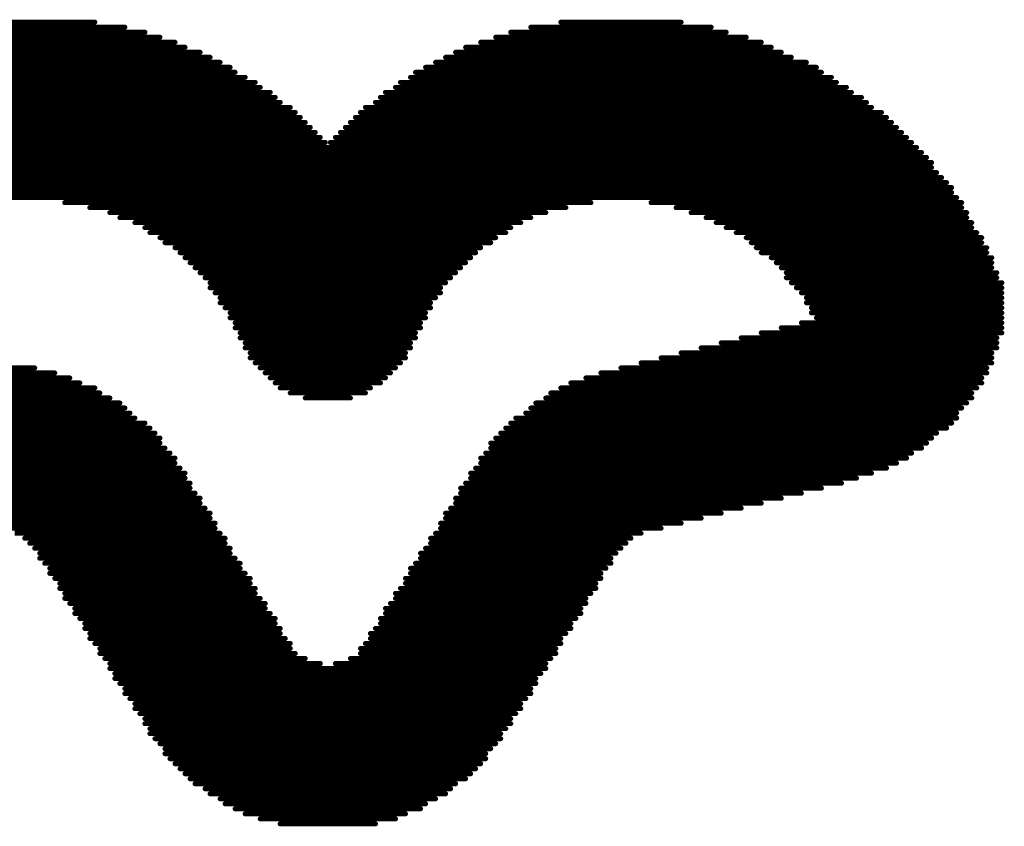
# Model space of a CAD drawing. Header units: millimetres. Extents: x 12.26 to 15.71, y 9.85 to 12.1.
# Tile 8 of 21: x 12.41 to 12.6, y 11.39 to 11.55. Entities that reach past the tile are written whole.
import ezdxf

# ---------------------------------------------------------------- set-up
doc = ezdxf.new("R2010")
doc.units = ezdxf.units.MM
doc.header["$MEASUREMENT"] = 0
doc.layers.add('TopOverlay', color=2, linetype='Continuous')

# ---------------------------------------------------------------- blocks, each defined once
blk = doc.blocks.new('LOGO_XH_300MIL_32')
at = {"layer": 'TopOverlay', "const_width": 0.001}
for points in [[(-0.077, 0.05084), (-0.041, 0.05084)], [(-0.071, 0.05184), (-0.047, 0.05184)], [(0.04, 0.05084), (0.076, 0.05084)], [(0.046, 0.05184), (0.07, 0.05184)], [(-0.084, 0.04884), (-0.034, 0.04884)], [(-0.08, 0.04984), (-0.037, 0.04984)], [(0.033, 0.04884), (0.083, 0.04884)], [(0.036, 0.04984), (0.079, 0.04984)], [(-0.089, 0.04684), (-0.029, 0.04684)], [(-0.087, 0.04784), (-0.031, 0.04784)], [(0.027, 0.04684), (0.088, 0.04684)], [(0.03, 0.04784), (0.086, 0.04784)], [(-0.094, 0.04484), (-0.024, 0.04484)], [(-0.092, 0.04584), (-0.026, 0.04584)], [(0.023, 0.04484), (0.092, 0.04484)], [(0.025, 0.04584), (0.09, 0.04584)], [(-0.098, 0.04284), (-0.02, 0.04284)], [(-0.096, 0.04384), (-0.022, 0.04384)], [(0.019, 0.04284), (0.097, 0.04284)], [(0.021, 0.04384), (0.095, 0.04384)], [(-0.101, 0.04084), (-0.017, 0.04084)], [(-0.099, 0.04184), (-0.019, 0.04184)], [(0.016, 0.04084), (0.1, 0.04084)], [(0.017, 0.04184), (0.098, 0.04184)], [(-0.104, 0.03884), (-0.014, 0.03884)], [(-0.103, 0.03984), (-0.015, 0.03984)], [(0.013, 0.03884), (0.103, 0.03884)], [(0.014, 0.03984), (0.101, 0.03984)], [(-0.107, 0.03684), (-0.011, 0.03684)], [(-0.106, 0.03784), (-0.012, 0.03784)], [(0.01, 0.03684), (0.106, 0.03684)], [(0.011, 0.03784), (0.104, 0.03784)], [(-0.108, 0.03584), (-0.01, 0.03584)], [(0.009, 0.03584), (0.107, 0.03584)], [(-0.111, 0.03384), (-0.007, 0.03384)], [(-0.109, 0.03484), (-0.008, 0.03484)], [(0.006, 0.03384), (0.11, 0.03384)], [(0.007, 0.03484), (0.108, 0.03484)], [(-0.113, 0.03184), (-0.005, 0.03184)], [(-0.112, 0.03284), (-0.006, 0.03284)], [(0.004, 0.03184), (0.112, 0.03184)], [(0.005, 0.03284), (0.111, 0.03284)], [(-0.115, 0.02984), (-0.003, 0.02984)], [(-0.114, 0.03084), (-0.004, 0.03084)], [(0.002, 0.02984), (0.114, 0.02984)], [(0.003, 0.03084), (0.113, 0.03084)], [(-0.117, 0.02784), (-0.001, 0.02784)], [(-0.116, 0.02884), (-0.002, 0.02884)], [(0, 0.02784), (0.116, 0.02784)], [(0.001, 0.02884), (0.115, 0.02884)], [(-0.119, 0.02584), (0.118, 0.02584)], [(-0.118, 0.02684), (0.117, 0.02684)], [(-0.121, 0.02384), (0.12, 0.02384)], [(-0.12, 0.02484), (0.119, 0.02484)], [(-0.122, 0.02284), (0.12, 0.02284)], [(-0.122, 0.02184), (0.121, 0.02184)], [(-0.124, 0.01984), (0.123, 0.01984)], [(-0.123, 0.02084), (0.122, 0.02084)], [(-0.125, 0.01884), (0.124, 0.01884)], [(-0.125, 0.01784), (0.124, 0.01784)], [(-0.126, 0.01684), (0.125, 0.01684)], [(-0.053, 0.01584), (0.052, 0.01584)], [(0.064, 0.01584), (0.126, 0.01584)], [(-0.048, 0.01484), (0.047, 0.01484)], [(-0.044, 0.01384), (0.043, 0.01384)], [(0.069, 0.01484), (0.126, 0.01484)], [(0.072, 0.01384), (0.127, 0.01384)], [(-0.042, 0.01284), (0.04, 0.01284)], [(-0.039, 0.01184), (0.038, 0.01184)], [(0.075, 0.01284), (0.127, 0.01284)], [(0.077, 0.01184), (0.128, 0.01184)], [(-0.037, 0.01084), (0.036, 0.01084)], [(-0.036, 0.00984), (0.035, 0.00984)], [(0.079, 0.01084), (0.128, 0.01084)], [(0.081, 0.00984), (0.129, 0.00984)], [(-0.034, 0.00884), (0.033, 0.00884)], [(-0.033, 0.00784), (0.032, 0.00784)], [(0.083, 0.00884), (0.13, 0.00884)], [(0.084, 0.00784), (0.13, 0.00784)], [(-0.031, 0.00684), (0.03, 0.00684)], [(-0.03, 0.00584), (0.029, 0.00584)], [(0.085, 0.00684), (0.131, 0.00684)], [(0.086, 0.00584), (0.131, 0.00584)], [(-0.029, 0.00484), (0.028, 0.00484)], [(-0.028, 0.00384), (0.027, 0.00384)], [(0.088, 0.00484), (0.132, 0.00484)], [(0.089, 0.00384), (0.132, 0.00384)], [(-0.027, 0.00284), (0.026, 0.00284)], [(-0.026, 0.00184), (0.025, 0.00184)], [(0.09, 0.00284), (0.132, 0.00284)], [(0.091, 0.00184), (0.133, 0.00184)], [(-0.025, 0.00084), (0.024, 0.00084)], [(-0.024, -0.00016), (0.023, -0.00016)], [(0.091, 0.00084), (0.133, 0.00084)], [(0.092, -0.00016), (0.134, -0.00016)], [(-0.024, -0.00116), (0.022, -0.00116)], [(-0.023, -0.00216), (0.022, -0.00216)], [(0.093, -0.00116), (0.134, -0.00116)], [(0.094, -0.00216), (0.134, -0.00216)], [(-0.022, -0.00316), (0.021, -0.00316)], [(-0.022, -0.00416), (0.02, -0.00416)], [(0.095, -0.00316), (0.134, -0.00316)], [(0.095, -0.00416), (0.134, -0.00416)], [(-0.021, -0.00516), (0.02, -0.00516)], [(-0.02, -0.00616), (0.019, -0.00616)], [(0.096, -0.00516), (0.134, -0.00516)], [(0.096, -0.00616), (0.134, -0.00616)], [(-0.02, -0.00716), (0.019, -0.00716)], [(-0.019, -0.00816), (0.018, -0.00816)], [(0.094, -0.00816), (0.134, -0.00816)], [(0.097, -0.00716), (0.134, -0.00716)], [(-0.019, -0.00916), (0.018, -0.00916)], [(-0.018, -0.01016), (0.017, -0.01016)], [(0.086, -0.01016), (0.134, -0.01016)], [(0.09, -0.00916), (0.134, -0.00916)], [(-0.018, -0.01116), (0.017, -0.01116)], [(-0.017, -0.01216), (0.016, -0.01216)], [(0.078, -0.01216), (0.133, -0.01216)], [(0.082, -0.01116), (0.133, -0.01116)], [(-0.017, -0.01316), (0.016, -0.01316)], [(-0.016, -0.01416), (0.015, -0.01416)], [(0.07, -0.01416), (0.132, -0.01416)], [(0.074, -0.01316), (0.133, -0.01316)], [(-0.016, -0.01516), (0.015, -0.01516)], [(-0.015, -0.01616), (0.014, -0.01616)], [(0.062, -0.01616), (0.132, -0.01616)], [(0.066, -0.01516), (0.132, -0.01516)], [(-0.132, -0.01716), (-0.059, -0.01716)], [(-0.132, -0.01816), (-0.055, -0.01816)], [(-0.014, -0.01716), (0.013, -0.01716)], [(-0.013, -0.01816), (0.012, -0.01816)], [(0.054, -0.01816), (0.131, -0.01816)], [(0.058, -0.01716), (0.131, -0.01716)], [(-0.131, -0.01916), (-0.052, -0.01916)], [(-0.012, -0.01916), (0.011, -0.01916)], [(0.051, -0.01916), (0.13, -0.01916)], [(-0.131, -0.02016), (-0.05, -0.02016)], [(-0.13, -0.02116), (-0.047, -0.02116)], [(-0.011, -0.02016), (0.01, -0.02016)], [(-0.01, -0.02116), (0.008, -0.02116)], [(0.046, -0.02116), (0.129, -0.02116)], [(0.048, -0.02016), (0.13, -0.02016)], [(-0.13, -0.02216), (-0.046, -0.02216)], [(-0.129, -0.02316), (-0.044, -0.02316)], [(-0.008, -0.02216), (0.007, -0.02216)], [(-0.005, -0.02316), (0.004, -0.02316)], [(0.043, -0.02316), (0.128, -0.02316)], [(0.044, -0.02216), (0.128, -0.02216)], [(-0.128, -0.02416), (-0.042, -0.02416)], [(-0.127, -0.02516), (-0.041, -0.02516)], [(0.04, -0.02516), (0.126, -0.02516)], [(0.041, -0.02416), (0.127, -0.02416)], [(-0.127, -0.02616), (-0.04, -0.02616)], [(-0.126, -0.02716), (-0.039, -0.02716)], [(0.037, -0.02716), (0.125, -0.02716)], [(0.039, -0.02616), (0.125, -0.02616)], [(-0.125, -0.02816), (-0.037, -0.02816)], [(-0.124, -0.02916), (-0.036, -0.02916)], [(0.035, -0.02916), (0.123, -0.02916)], [(0.036, -0.02816), (0.124, -0.02816)], [(-0.123, -0.03016), (-0.035, -0.03016)], [(-0.122, -0.03116), (-0.034, -0.03116)], [(0.033, -0.03116), (0.12, -0.03116)], [(0.034, -0.03016), (0.121, -0.03016)], [(-0.12, -0.03216), (-0.034, -0.03216)], [(-0.119, -0.03316), (-0.033, -0.03316)], [(0.032, -0.03216), (0.119, -0.03216)], [(0.032, -0.03316), (0.118, -0.03316)], [(-0.117, -0.03416), (-0.032, -0.03416)], [(-0.116, -0.03516), (-0.031, -0.03516)], [(0.03, -0.03516), (0.115, -0.03516)], [(0.031, -0.03416), (0.116, -0.03416)], [(-0.114, -0.03616), (-0.031, -0.03616)], [(-0.112, -0.03716), (-0.03, -0.03716)], [(0.029, -0.03716), (0.111, -0.03716)], [(0.03, -0.03616), (0.113, -0.03616)], [(-0.11, -0.03816), (-0.029, -0.03816)], [(-0.107, -0.03916), (-0.029, -0.03916)], [(0.028, -0.03816), (0.108, -0.03816)], [(0.028, -0.03916), (0.105, -0.03916)], [(-0.103, -0.04016), (-0.028, -0.04016)], [(-0.099, -0.04116), (-0.028, -0.04116)], [(0.026, -0.04116), (0.098, -0.04116)], [(0.027, -0.04016), (0.102, -0.04016)], [(-0.095, -0.04216), (-0.027, -0.04216)], [(-0.091, -0.04316), (-0.026, -0.04316)], [(0.025, -0.04316), (0.09, -0.04316)], [(0.026, -0.04216), (0.094, -0.04216)], [(-0.087, -0.04416), (-0.026, -0.04416)], [(-0.083, -0.04516), (-0.025, -0.04516)], [(0.024, -0.04516), (0.082, -0.04516)], [(0.025, -0.04416), (0.086, -0.04416)], [(-0.079, -0.04616), (-0.024, -0.04616)], [(-0.075, -0.04716), (-0.024, -0.04716)], [(0.023, -0.04616), (0.078, -0.04616)], [(0.023, -0.04716), (0.074, -0.04716)], [(-0.071, -0.04816), (-0.023, -0.04816)], [(-0.067, -0.04916), (-0.023, -0.04916)], [(0.022, -0.04816), (0.07, -0.04816)], [(0.022, -0.04916), (0.066, -0.04916)], [(-0.063, -0.05016), (-0.022, -0.05016)], [(-0.061, -0.05116), (-0.021, -0.05116)], [(0.02, -0.05116), (0.06, -0.05116)], [(0.021, -0.05016), (0.062, -0.05016)], [(-0.06, -0.05216), (-0.021, -0.05216)], [(-0.059, -0.05316), (-0.02, -0.05316)], [(0.019, -0.05316), (0.058, -0.05316)], [(0.02, -0.05216), (0.059, -0.05216)], [(-0.058, -0.05416), (-0.02, -0.05416)], [(-0.058, -0.05516), (-0.019, -0.05516)], [(0.018, -0.05416), (0.057, -0.05416)], [(0.018, -0.05516), (0.056, -0.05516)], [(-0.057, -0.05616), (-0.018, -0.05616)], [(-0.056, -0.05716), (-0.018, -0.05716)], [(0.016, -0.05716), (0.055, -0.05716)], [(0.017, -0.05616), (0.056, -0.05616)], [(-0.056, -0.05816), (-0.017, -0.05816)], [(-0.055, -0.05916), (-0.016, -0.05916)], [(0.015, -0.05916), (0.054, -0.05916)], [(0.016, -0.05816), (0.054, -0.05816)], [(-0.054, -0.06016), (-0.016, -0.06016)], [(-0.054, -0.06116), (-0.015, -0.06116)], [(0.014, -0.06116), (0.053, -0.06116)], [(0.015, -0.06016), (0.053, -0.06016)], [(-0.053, -0.06216), (-0.015, -0.06216)], [(-0.053, -0.06316), (-0.014, -0.06316)], [(0.013, -0.06216), (0.052, -0.06216)], [(0.013, -0.06316), (0.051, -0.06316)], [(-0.052, -0.06416), (-0.013, -0.06416)], [(-0.051, -0.06516), (-0.013, -0.06516)], [(0.011, -0.06516), (0.05, -0.06516)], [(0.012, -0.06416), (0.051, -0.06416)], [(-0.051, -0.06616), (-0.012, -0.06616)], [(-0.05, -0.06716), (-0.011, -0.06716)], [(0.01, -0.06716), (0.049, -0.06716)], [(0.011, -0.06616), (0.05, -0.06616)], [(-0.049, -0.06816), (-0.011, -0.06816)], [(-0.049, -0.06916), (-0.01, -0.06916)], [(0.009, -0.06916), (0.048, -0.06916)], [(0.01, -0.06816), (0.048, -0.06816)], [(-0.048, -0.07016), (-0.01, -0.07016)], [(-0.048, -0.07116), (-0.009, -0.07116)], [(0.008, -0.07016), (0.047, -0.07016)], [(0.008, -0.07116), (0.046, -0.07116)], [(-0.047, -0.07216), (-0.008, -0.07216)], [(-0.046, -0.07316), (-0.008, -0.07316)], [(0.006, -0.07316), (0.045, -0.07316)], [(0.007, -0.07216), (0.046, -0.07216)], [(-0.046, -0.07416), (-0.007, -0.07416)], [(-0.045, -0.07516), (-0.005, -0.07516)], [(0.004, -0.07516), (0.044, -0.07516)], [(0.006, -0.07416), (0.045, -0.07416)], [(-0.044, -0.07616), (-0.002, -0.07616)], [(0.001, -0.07616), (0.043, -0.07616)], [(-0.044, -0.07716), (0.043, -0.07716)], [(-0.043, -0.07816), (0.042, -0.07816)], [(-0.043, -0.07916), (0.041, -0.07916)], [(-0.042, -0.08016), (0.041, -0.08016)], [(-0.041, -0.08116), (0.04, -0.08116)], [(-0.041, -0.08216), (0.04, -0.08216)], [(-0.04, -0.08316), (0.039, -0.08316)], [(-0.039, -0.08416), (0.038, -0.08416)], [(-0.039, -0.08516), (0.038, -0.08516)], [(-0.038, -0.08616), (0.037, -0.08616)], [(-0.037, -0.08716), (0.036, -0.08716)], [(-0.037, -0.08816), (0.036, -0.08816)], [(-0.036, -0.08916), (0.035, -0.08916)], [(-0.036, -0.09016), (0.034, -0.09016)], [(-0.035, -0.09116), (0.034, -0.09116)], [(-0.034, -0.09216), (0.033, -0.09216)], [(-0.033, -0.09316), (0.032, -0.09316)], [(-0.033, -0.09416), (0.031, -0.09416)], [(-0.032, -0.09516), (0.031, -0.09516)], [(-0.031, -0.09616), (0.03, -0.09616)], [(-0.03, -0.09716), (0.029, -0.09716)], [(-0.029, -0.09816), (0.028, -0.09816)], [(-0.028, -0.09916), (0.027, -0.09916)], [(-0.027, -0.10016), (0.025, -0.10016)], [(-0.025, -0.10116), (0.024, -0.10116)], [(-0.024, -0.10216), (0.023, -0.10216)], [(-0.022, -0.10316), (0.021, -0.10316)], [(-0.021, -0.10416), (0.019, -0.10416)], [(-0.019, -0.10516), (0.018, -0.10516)], [(-0.017, -0.10616), (0.015, -0.10616)], [(-0.014, -0.10716), (0.013, -0.10716)], [(-0.01, -0.10816), (0.009, -0.10816)]]:
    blk.add_lwpolyline(points, dxfattribs=at)
at = {"layer": 'TopOverlay', "const_width": 0.0005}
for points in [[(-0.04725, 0.05184, 1), (-0.04675, 0.05184, 1)], [(-0.04125, 0.05084, 1), (-0.04075, 0.05084, 1)], [(0.03975, 0.05084, 1), (0.04025, 0.05084, 1)], [(0.04575, 0.05184, 1), (0.04625, 0.05184, 1)], [(0.06975, 0.05184, 1), (0.07025, 0.05184, 1)], [(0.07575, 0.05084, 1), (0.07625, 0.05084, 1)], [(-0.03725, 0.04984, 1), (-0.03675, 0.04984, 1)], [(-0.03425, 0.04884, 1), (-0.03375, 0.04884, 1)], [(0.03275, 0.04884, 1), (0.03325, 0.04884, 1)], [(0.03575, 0.04984, 1), (0.03625, 0.04984, 1)], [(0.07875, 0.04984, 1), (0.07925, 0.04984, 1)], [(0.08275, 0.04884, 1), (0.08325, 0.04884, 1)], [(-0.03125, 0.04784, 1), (-0.03075, 0.04784, 1)], [(-0.02925, 0.04684, 1), (-0.02875, 0.04684, 1)], [(0.02675, 0.04684, 1), (0.02725, 0.04684, 1)], [(0.02975, 0.04784, 1), (0.03025, 0.04784, 1)], [(0.08575, 0.04784, 1), (0.08625, 0.04784, 1)], [(0.08775, 0.04684, 1), (0.08825, 0.04684, 1)], [(-0.02625, 0.04584, 1), (-0.02575, 0.04584, 1)], [(-0.02425, 0.04484, 1), (-0.02375, 0.04484, 1)], [(0.02275, 0.04484, 1), (0.02325, 0.04484, 1)], [(0.02475, 0.04584, 1), (0.02525, 0.04584, 1)], [(0.08975, 0.04584, 1), (0.09025, 0.04584, 1)], [(0.09175, 0.04484, 1), (0.09225, 0.04484, 1)], [(-0.02225, 0.04384, 1), (-0.02175, 0.04384, 1)], [(-0.02025, 0.04284, 1), (-0.01975, 0.04284, 1)], [(0.01875, 0.04284, 1), (0.01925, 0.04284, 1)], [(0.02075, 0.04384, 1), (0.02125, 0.04384, 1)], [(0.09475, 0.04384, 1), (0.09525, 0.04384, 1)], [(0.09675, 0.04284, 1), (0.09725, 0.04284, 1)], [(-0.01925, 0.04184, 1), (-0.01875, 0.04184, 1)], [(-0.01725, 0.04084, 1), (-0.01675, 0.04084, 1)], [(0.01575, 0.04084, 1), (0.01625, 0.04084, 1)], [(0.01675, 0.04184, 1), (0.01725, 0.04184, 1)], [(0.09775, 0.04184, 1), (0.09825, 0.04184, 1)], [(0.09975, 0.04084, 1), (0.10025, 0.04084, 1)], [(-0.01525, 0.03984, 1), (-0.01475, 0.03984, 1)], [(-0.01425, 0.03884, 1), (-0.01375, 0.03884, 1)], [(0.01275, 0.03884, 1), (0.01325, 0.03884, 1)], [(0.01375, 0.03984, 1), (0.01425, 0.03984, 1)], [(0.10075, 0.03984, 1), (0.10125, 0.03984, 1)], [(0.10275, 0.03884, 1), (0.10325, 0.03884, 1)], [(-0.01225, 0.03784, 1), (-0.01175, 0.03784, 1)], [(-0.01125, 0.03684, 1), (-0.01075, 0.03684, 1)], [(0.00975, 0.03684, 1), (0.01025, 0.03684, 1)], [(0.01075, 0.03784, 1), (0.01125, 0.03784, 1)], [(0.10375, 0.03784, 1), (0.10425, 0.03784, 1)], [(0.10575, 0.03684, 1), (0.10625, 0.03684, 1)], [(-0.01025, 0.03584, 1), (-0.00975, 0.03584, 1)], [(0.00875, 0.03584, 1), (0.00925, 0.03584, 1)], [(0.10675, 0.03584, 1), (0.10725, 0.03584, 1)], [(-0.00825, 0.03484, 1), (-0.00775, 0.03484, 1)], [(-0.00725, 0.03384, 1), (-0.00675, 0.03384, 1)], [(0.00575, 0.03384, 1), (0.00625, 0.03384, 1)], [(0.00675, 0.03484, 1), (0.00725, 0.03484, 1)], [(0.10775, 0.03484, 1), (0.10825, 0.03484, 1)], [(0.10975, 0.03384, 1), (0.11025, 0.03384, 1)], [(-0.00625, 0.03284, 1), (-0.00575, 0.03284, 1)], [(-0.00525, 0.03184, 1), (-0.00475, 0.03184, 1)], [(0.00375, 0.03184, 1), (0.00425, 0.03184, 1)], [(0.00475, 0.03284, 1), (0.00525, 0.03284, 1)], [(0.11075, 0.03284, 1), (0.11125, 0.03284, 1)], [(0.11175, 0.03184, 1), (0.11225, 0.03184, 1)], [(-0.00425, 0.03084, 1), (-0.00375, 0.03084, 1)], [(-0.00325, 0.02984, 1), (-0.00275, 0.02984, 1)], [(0.00175, 0.02984, 1), (0.00225, 0.02984, 1)], [(0.00275, 0.03084, 1), (0.00325, 0.03084, 1)], [(0.11275, 0.03084, 1), (0.11325, 0.03084, 1)], [(0.11375, 0.02984, 1), (0.11425, 0.02984, 1)], [(-0.00225, 0.02884, 1), (-0.00175, 0.02884, 1)], [(-0.00125, 0.02784, 1), (-0.00075, 0.02784, 1)], [(-0.00025, 0.02784, 1), (0.00025, 0.02784, 1)], [(0.00075, 0.02884, 1), (0.00125, 0.02884, 1)], [(0.11475, 0.02884, 1), (0.11525, 0.02884, 1)], [(0.11575, 0.02784, 1), (0.11625, 0.02784, 1)], [(0.11675, 0.02684, 1), (0.11725, 0.02684, 1)], [(0.11775, 0.02584, 1), (0.11825, 0.02584, 1)], [(0.11875, 0.02484, 1), (0.11925, 0.02484, 1)], [(0.11975, 0.02384, 1), (0.12025, 0.02384, 1)], [(0.11975, 0.02284, 1), (0.12025, 0.02284, 1)], [(0.12075, 0.02184, 1), (0.12125, 0.02184, 1)], [(0.12175, 0.02084, 1), (0.12225, 0.02084, 1)], [(0.12275, 0.01984, 1), (0.12325, 0.01984, 1)], [(0.12375, 0.01884, 1), (0.12425, 0.01884, 1)], [(0.12375, 0.01784, 1), (0.12425, 0.01784, 1)], [(-0.05325, 0.01584, 1), (-0.05275, 0.01584, 1)], [(0.05175, 0.01584, 1), (0.05225, 0.01584, 1)], [(0.06375, 0.01584, 1), (0.06425, 0.01584, 1)], [(0.12475, 0.01684, 1), (0.12525, 0.01684, 1)], [(0.12575, 0.01584, 1), (0.12625, 0.01584, 1)], [(-0.04825, 0.01484, 1), (-0.04775, 0.01484, 1)], [(-0.04425, 0.01384, 1), (-0.04375, 0.01384, 1)], [(0.04275, 0.01384, 1), (0.04325, 0.01384, 1)], [(0.04675, 0.01484, 1), (0.04725, 0.01484, 1)], [(0.06875, 0.01484, 1), (0.06925, 0.01484, 1)], [(0.07175, 0.01384, 1), (0.07225, 0.01384, 1)], [(0.12575, 0.01484, 1), (0.12625, 0.01484, 1)], [(0.12675, 0.01384, 1), (0.12725, 0.01384, 1)], [(-0.04225, 0.01284, 1), (-0.04175, 0.01284, 1)], [(-0.03925, 0.01184, 1), (-0.03875, 0.01184, 1)], [(0.03775, 0.01184, 1), (0.03825, 0.01184, 1)], [(0.03975, 0.01284, 1), (0.04025, 0.01284, 1)], [(0.07475, 0.01284, 1), (0.07525, 0.01284, 1)], [(0.07675, 0.01184, 1), (0.07725, 0.01184, 1)], [(0.12675, 0.01284, 1), (0.12725, 0.01284, 1)], [(0.12775, 0.01184, 1), (0.12825, 0.01184, 1)], [(-0.03725, 0.01084, 1), (-0.03675, 0.01084, 1)], [(-0.03625, 0.00984, 1), (-0.03575, 0.00984, 1)], [(0.03475, 0.00984, 1), (0.03525, 0.00984, 1)], [(0.03575, 0.01084, 1), (0.03625, 0.01084, 1)], [(0.07875, 0.01084, 1), (0.07925, 0.01084, 1)], [(0.08075, 0.00984, 1), (0.08125, 0.00984, 1)], [(0.12775, 0.01084, 1), (0.12825, 0.01084, 1)], [(0.12875, 0.00984, 1), (0.12925, 0.00984, 1)], [(-0.03425, 0.00884, 1), (-0.03375, 0.00884, 1)], [(-0.03325, 0.00784, 1), (-0.03275, 0.00784, 1)], [(0.03175, 0.00784, 1), (0.03225, 0.00784, 1)], [(0.03275, 0.00884, 1), (0.03325, 0.00884, 1)], [(0.08275, 0.00884, 1), (0.08325, 0.00884, 1)], [(0.08375, 0.00784, 1), (0.08425, 0.00784, 1)], [(0.12975, 0.00884, 1), (0.13025, 0.00884, 1)], [(0.12975, 0.00784, 1), (0.13025, 0.00784, 1)], [(-0.03125, 0.00684, 1), (-0.03075, 0.00684, 1)], [(-0.03025, 0.00584, 1), (-0.02975, 0.00584, 1)], [(0.02875, 0.00584, 1), (0.02925, 0.00584, 1)], [(0.02975, 0.00684, 1), (0.03025, 0.00684, 1)], [(0.08475, 0.00684, 1), (0.08525, 0.00684, 1)], [(0.08575, 0.00584, 1), (0.08625, 0.00584, 1)], [(0.13075, 0.00684, 1), (0.13125, 0.00684, 1)], [(0.13075, 0.00584, 1), (0.13125, 0.00584, 1)], [(-0.02925, 0.00484, 1), (-0.02875, 0.00484, 1)], [(-0.02825, 0.00384, 1), (-0.02775, 0.00384, 1)], [(0.02675, 0.00384, 1), (0.02725, 0.00384, 1)], [(0.02775, 0.00484, 1), (0.02825, 0.00484, 1)], [(0.08775, 0.00484, 1), (0.08825, 0.00484, 1)], [(0.08875, 0.00384, 1), (0.08925, 0.00384, 1)], [(0.13175, 0.00484, 1), (0.13225, 0.00484, 1)], [(0.13175, 0.00384, 1), (0.13225, 0.00384, 1)], [(-0.02725, 0.00284, 1), (-0.02675, 0.00284, 1)], [(-0.02625, 0.00184, 1), (-0.02575, 0.00184, 1)], [(0.02475, 0.00184, 1), (0.02525, 0.00184, 1)], [(0.02575, 0.00284, 1), (0.02625, 0.00284, 1)], [(0.08975, 0.00284, 1), (0.09025, 0.00284, 1)], [(0.09075, 0.00184, 1), (0.09125, 0.00184, 1)], [(0.13175, 0.00284, 1), (0.13225, 0.00284, 1)], [(0.13275, 0.00184, 1), (0.13325, 0.00184, 1)], [(-0.02525, 0.00084, 1), (-0.02475, 0.00084, 1)], [(-0.02425, -0.00016, 1), (-0.02375, -0.00016, 1)], [(0.02275, -0.00016, 1), (0.02325, -0.00016, 1)], [(0.02375, 0.00084, 1), (0.02425, 0.00084, 1)], [(0.09075, 0.00084, 1), (0.09125, 0.00084, 1)], [(0.09175, -0.00016, 1), (0.09225, -0.00016, 1)], [(0.13275, 0.00084, 1), (0.13325, 0.00084, 1)], [(0.13375, -0.00016, 1), (0.13425, -0.00016, 1)], [(-0.02425, -0.00116, 1), (-0.02375, -0.00116, 1)], [(-0.02325, -0.00216, 1), (-0.02275, -0.00216, 1)], [(0.02175, -0.00116, 1), (0.02225, -0.00116, 1)], [(0.02175, -0.00216, 1), (0.02225, -0.00216, 1)], [(0.09275, -0.00116, 1), (0.09325, -0.00116, 1)], [(0.09375, -0.00216, 1), (0.09425, -0.00216, 1)], [(0.13375, -0.00116, 1), (0.13425, -0.00116, 1)], [(0.13375, -0.00216, 1), (0.13425, -0.00216, 1)], [(-0.02225, -0.00316, 1), (-0.02175, -0.00316, 1)], [(-0.02225, -0.00416, 1), (-0.02175, -0.00416, 1)], [(0.01975, -0.00416, 1), (0.02025, -0.00416, 1)], [(0.02075, -0.00316, 1), (0.02125, -0.00316, 1)], [(0.09475, -0.00316, 1), (0.09525, -0.00316, 1)], [(0.09475, -0.00416, 1), (0.09525, -0.00416, 1)], [(0.13375, -0.00316, 1), (0.13425, -0.00316, 1)], [(0.13375, -0.00416, 1), (0.13425, -0.00416, 1)], [(-0.02125, -0.00516, 1), (-0.02075, -0.00516, 1)], [(-0.02025, -0.00616, 1), (-0.01975, -0.00616, 1)], [(0.01875, -0.00616, 1), (0.01925, -0.00616, 1)], [(0.01975, -0.00516, 1), (0.02025, -0.00516, 1)], [(0.09575, -0.00516, 1), (0.09625, -0.00516, 1)], [(0.09575, -0.00616, 1), (0.09625, -0.00616, 1)], [(0.13375, -0.00516, 1), (0.13425, -0.00516, 1)], [(0.13375, -0.00616, 1), (0.13425, -0.00616, 1)], [(-0.02025, -0.00716, 1), (-0.01975, -0.00716, 1)], [(-0.01925, -0.00816, 1), (-0.01875, -0.00816, 1)], [(0.01775, -0.00816, 1), (0.01825, -0.00816, 1)], [(0.01875, -0.00716, 1), (0.01925, -0.00716, 1)], [(0.09375, -0.00816, 1), (0.09425, -0.00816, 1)], [(0.09675, -0.00716, 1), (0.09725, -0.00716, 1)], [(0.13375, -0.00716, 1), (0.13425, -0.00716, 1)], [(0.13375, -0.00816, 1), (0.13425, -0.00816, 1)], [(-0.01925, -0.00916, 1), (-0.01875, -0.00916, 1)], [(-0.01825, -0.01016, 1), (-0.01775, -0.01016, 1)], [(0.01675, -0.01016, 1), (0.01725, -0.01016, 1)], [(0.01775, -0.00916, 1), (0.01825, -0.00916, 1)], [(0.08575, -0.01016, 1), (0.08625, -0.01016, 1)], [(0.08975, -0.00916, 1), (0.09025, -0.00916, 1)], [(0.13375, -0.00916, 1), (0.13425, -0.00916, 1)], [(0.13375, -0.01016, 1), (0.13425, -0.01016, 1)], [(-0.01825, -0.01116, 1), (-0.01775, -0.01116, 1)], [(-0.01725, -0.01216, 1), (-0.01675, -0.01216, 1)], [(0.01575, -0.01216, 1), (0.01625, -0.01216, 1)], [(0.01675, -0.01116, 1), (0.01725, -0.01116, 1)], [(0.07775, -0.01216, 1), (0.07825, -0.01216, 1)], [(0.08175, -0.01116, 1), (0.08225, -0.01116, 1)], [(0.13275, -0.01116, 1), (0.13325, -0.01116, 1)], [(0.13275, -0.01216, 1), (0.13325, -0.01216, 1)], [(-0.01725, -0.01316, 1), (-0.01675, -0.01316, 1)], [(-0.01625, -0.01416, 1), (-0.01575, -0.01416, 1)], [(0.01475, -0.01416, 1), (0.01525, -0.01416, 1)], [(0.01575, -0.01316, 1), (0.01625, -0.01316, 1)], [(0.06975, -0.01416, 1), (0.07025, -0.01416, 1)], [(0.07375, -0.01316, 1), (0.07425, -0.01316, 1)], [(0.13175, -0.01416, 1), (0.13225, -0.01416, 1)], [(0.13275, -0.01316, 1), (0.13325, -0.01316, 1)], [(-0.01625, -0.01516, 1), (-0.01575, -0.01516, 1)], [(-0.01525, -0.01616, 1), (-0.01475, -0.01616, 1)], [(0.01375, -0.01616, 1), (0.01425, -0.01616, 1)], [(0.01475, -0.01516, 1), (0.01525, -0.01516, 1)], [(0.06175, -0.01616, 1), (0.06225, -0.01616, 1)], [(0.06575, -0.01516, 1), (0.06625, -0.01516, 1)], [(0.13175, -0.01516, 1), (0.13225, -0.01516, 1)], [(0.13175, -0.01616, 1), (0.13225, -0.01616, 1)], [(-0.05925, -0.01716, 1), (-0.05875, -0.01716, 1)], [(-0.05525, -0.01816, 1), (-0.05475, -0.01816, 1)], [(-0.01425, -0.01716, 1), (-0.01375, -0.01716, 1)], [(-0.01325, -0.01816, 1), (-0.01275, -0.01816, 1)], [(0.01175, -0.01816, 1), (0.01225, -0.01816, 1)], [(0.01275, -0.01716, 1), (0.01325, -0.01716, 1)], [(0.05375, -0.01816, 1), (0.05425, -0.01816, 1)], [(0.05775, -0.01716, 1), (0.05825, -0.01716, 1)], [(0.13075, -0.01716, 1), (0.13125, -0.01716, 1)], [(0.13075, -0.01816, 1), (0.13125, -0.01816, 1)], [(-0.05225, -0.01916, 1), (-0.05175, -0.01916, 1)], [(-0.01225, -0.01916, 1), (-0.01175, -0.01916, 1)], [(0.01075, -0.01916, 1), (0.01125, -0.01916, 1)], [(0.05075, -0.01916, 1), (0.05125, -0.01916, 1)], [(0.12975, -0.01916, 1), (0.13025, -0.01916, 1)], [(-0.05025, -0.02016, 1), (-0.04975, -0.02016, 1)], [(-0.04725, -0.02116, 1), (-0.04675, -0.02116, 1)], [(-0.01125, -0.02016, 1), (-0.01075, -0.02016, 1)], [(-0.01025, -0.02116, 1), (-0.00975, -0.02116, 1)], [(0.00775, -0.02116, 1), (0.00825, -0.02116, 1)], [(0.00975, -0.02016, 1), (0.01025, -0.02016, 1)], [(0.04575, -0.02116, 1), (0.04625, -0.02116, 1)], [(0.04775, -0.02016, 1), (0.04825, -0.02016, 1)], [(0.12875, -0.02116, 1), (0.12925, -0.02116, 1)], [(0.12975, -0.02016, 1), (0.13025, -0.02016, 1)], [(-0.04625, -0.02216, 1), (-0.04575, -0.02216, 1)], [(-0.04425, -0.02316, 1), (-0.04375, -0.02316, 1)], [(-0.00825, -0.02216, 1), (-0.00775, -0.02216, 1)], [(-0.00525, -0.02316, 1), (-0.00475, -0.02316, 1)], [(0.00375, -0.02316, 1), (0.00425, -0.02316, 1)], [(0.00675, -0.02216, 1), (0.00725, -0.02216, 1)], [(0.04275, -0.02316, 1), (0.04325, -0.02316, 1)], [(0.04375, -0.02216, 1), (0.04425, -0.02216, 1)], [(0.12775, -0.02216, 1), (0.12825, -0.02216, 1)], [(0.12775, -0.02316, 1), (0.12825, -0.02316, 1)], [(-0.04225, -0.02416, 1), (-0.04175, -0.02416, 1)], [(-0.04125, -0.02516, 1), (-0.04075, -0.02516, 1)], [(0.03975, -0.02516, 1), (0.04025, -0.02516, 1)], [(0.04075, -0.02416, 1), (0.04125, -0.02416, 1)], [(0.12575, -0.02516, 1), (0.12625, -0.02516, 1)], [(0.12675, -0.02416, 1), (0.12725, -0.02416, 1)], [(-0.04025, -0.02616, 1), (-0.03975, -0.02616, 1)], [(-0.03925, -0.02716, 1), (-0.03875, -0.02716, 1)], [(0.03675, -0.02716, 1), (0.03725, -0.02716, 1)], [(0.03875, -0.02616, 1), (0.03925, -0.02616, 1)], [(0.12475, -0.02616, 1), (0.12525, -0.02616, 1)], [(0.12475, -0.02716, 1), (0.12525, -0.02716, 1)], [(-0.03725, -0.02816, 1), (-0.03675, -0.02816, 1)], [(-0.03625, -0.02916, 1), (-0.03575, -0.02916, 1)], [(0.03475, -0.02916, 1), (0.03525, -0.02916, 1)], [(0.03575, -0.02816, 1), (0.03625, -0.02816, 1)], [(0.12275, -0.02916, 1), (0.12325, -0.02916, 1)], [(0.12375, -0.02816, 1), (0.12425, -0.02816, 1)], [(-0.03525, -0.03016, 1), (-0.03475, -0.03016, 1)], [(-0.03425, -0.03116, 1), (-0.03375, -0.03116, 1)], [(0.03275, -0.03116, 1), (0.03325, -0.03116, 1)], [(0.03375, -0.03016, 1), (0.03425, -0.03016, 1)], [(0.11975, -0.03116, 1), (0.12025, -0.03116, 1)], [(0.12075, -0.03016, 1), (0.12125, -0.03016, 1)], [(-0.03425, -0.03216, 1), (-0.03375, -0.03216, 1)], [(-0.03325, -0.03316, 1), (-0.03275, -0.03316, 1)], [(0.03175, -0.03216, 1), (0.03225, -0.03216, 1)], [(0.03175, -0.03316, 1), (0.03225, -0.03316, 1)], [(0.11775, -0.03316, 1), (0.11825, -0.03316, 1)], [(0.11875, -0.03216, 1), (0.11925, -0.03216, 1)], [(-0.03225, -0.03416, 1), (-0.03175, -0.03416, 1)], [(-0.03125, -0.03516, 1), (-0.03075, -0.03516, 1)], [(0.02975, -0.03516, 1), (0.03025, -0.03516, 1)], [(0.03075, -0.03416, 1), (0.03125, -0.03416, 1)], [(0.11475, -0.03516, 1), (0.11525, -0.03516, 1)], [(0.11575, -0.03416, 1), (0.11625, -0.03416, 1)], [(-0.03125, -0.03616, 1), (-0.03075, -0.03616, 1)], [(-0.03025, -0.03716, 1), (-0.02975, -0.03716, 1)], [(0.02875, -0.03716, 1), (0.02925, -0.03716, 1)], [(0.02975, -0.03616, 1), (0.03025, -0.03616, 1)], [(0.11075, -0.03716, 1), (0.11125, -0.03716, 1)], [(0.11275, -0.03616, 1), (0.11325, -0.03616, 1)], [(-0.02925, -0.03816, 1), (-0.02875, -0.03816, 1)], [(-0.02925, -0.03916, 1), (-0.02875, -0.03916, 1)], [(0.02775, -0.03816, 1), (0.02825, -0.03816, 1)], [(0.02775, -0.03916, 1), (0.02825, -0.03916, 1)], [(0.10475, -0.03916, 1), (0.10525, -0.03916, 1)], [(0.10775, -0.03816, 1), (0.10825, -0.03816, 1)], [(-0.02825, -0.04016, 1), (-0.02775, -0.04016, 1)], [(-0.02825, -0.04116, 1), (-0.02775, -0.04116, 1)], [(0.02575, -0.04116, 1), (0.02625, -0.04116, 1)], [(0.02675, -0.04016, 1), (0.02725, -0.04016, 1)], [(0.09775, -0.04116, 1), (0.09825, -0.04116, 1)], [(0.10175, -0.04016, 1), (0.10225, -0.04016, 1)], [(-0.02725, -0.04216, 1), (-0.02675, -0.04216, 1)], [(-0.02625, -0.04316, 1), (-0.02575, -0.04316, 1)], [(0.02475, -0.04316, 1), (0.02525, -0.04316, 1)], [(0.02575, -0.04216, 1), (0.02625, -0.04216, 1)], [(0.08975, -0.04316, 1), (0.09025, -0.04316, 1)], [(0.09375, -0.04216, 1), (0.09425, -0.04216, 1)], [(-0.02625, -0.04416, 1), (-0.02575, -0.04416, 1)], [(-0.02525, -0.04516, 1), (-0.02475, -0.04516, 1)], [(0.02375, -0.04516, 1), (0.02425, -0.04516, 1)], [(0.02475, -0.04416, 1), (0.02525, -0.04416, 1)], [(0.08175, -0.04516, 1), (0.08225, -0.04516, 1)], [(0.08575, -0.04416, 1), (0.08625, -0.04416, 1)], [(-0.02425, -0.04616, 1), (-0.02375, -0.04616, 1)], [(-0.02425, -0.04716, 1), (-0.02375, -0.04716, 1)], [(0.02275, -0.04616, 1), (0.02325, -0.04616, 1)], [(0.02275, -0.04716, 1), (0.02325, -0.04716, 1)], [(0.07375, -0.04716, 1), (0.07425, -0.04716, 1)], [(0.07775, -0.04616, 1), (0.07825, -0.04616, 1)], [(-0.02325, -0.04816, 1), (-0.02275, -0.04816, 1)], [(-0.02325, -0.04916, 1), (-0.02275, -0.04916, 1)], [(0.02175, -0.04816, 1), (0.02225, -0.04816, 1)], [(0.02175, -0.04916, 1), (0.02225, -0.04916, 1)], [(0.06575, -0.04916, 1), (0.06625, -0.04916, 1)], [(0.06975, -0.04816, 1), (0.07025, -0.04816, 1)], [(-0.06125, -0.05116, 1), (-0.06075, -0.05116, 1)], [(-0.02225, -0.05016, 1), (-0.02175, -0.05016, 1)], [(-0.02125, -0.05116, 1), (-0.02075, -0.05116, 1)], [(0.01975, -0.05116, 1), (0.02025, -0.05116, 1)], [(0.02075, -0.05016, 1), (0.02125, -0.05016, 1)], [(0.05975, -0.05116, 1), (0.06025, -0.05116, 1)], [(0.06175, -0.05016, 1), (0.06225, -0.05016, 1)], [(-0.06025, -0.05216, 1), (-0.05975, -0.05216, 1)], [(-0.05925, -0.05316, 1), (-0.05875, -0.05316, 1)], [(-0.02125, -0.05216, 1), (-0.02075, -0.05216, 1)], [(-0.02025, -0.05316, 1), (-0.01975, -0.05316, 1)], [(0.01875, -0.05316, 1), (0.01925, -0.05316, 1)], [(0.01975, -0.05216, 1), (0.02025, -0.05216, 1)], [(0.05775, -0.05316, 1), (0.05825, -0.05316, 1)], [(0.05875, -0.05216, 1), (0.05925, -0.05216, 1)], [(-0.05825, -0.05416, 1), (-0.05775, -0.05416, 1)], [(-0.05825, -0.05516, 1), (-0.05775, -0.05516, 1)], [(-0.02025, -0.05416, 1), (-0.01975, -0.05416, 1)], [(-0.01925, -0.05516, 1), (-0.01875, -0.05516, 1)], [(0.01775, -0.05416, 1), (0.01825, -0.05416, 1)], [(0.01775, -0.05516, 1), (0.01825, -0.05516, 1)], [(0.05575, -0.05516, 1), (0.05625, -0.05516, 1)], [(0.05675, -0.05416, 1), (0.05725, -0.05416, 1)], [(-0.05725, -0.05616, 1), (-0.05675, -0.05616, 1)], [(-0.05625, -0.05716, 1), (-0.05575, -0.05716, 1)], [(-0.01825, -0.05616, 1), (-0.01775, -0.05616, 1)], [(-0.01825, -0.05716, 1), (-0.01775, -0.05716, 1)], [(0.01575, -0.05716, 1), (0.01625, -0.05716, 1)], [(0.01675, -0.05616, 1), (0.01725, -0.05616, 1)], [(0.05475, -0.05716, 1), (0.05525, -0.05716, 1)], [(0.05575, -0.05616, 1), (0.05625, -0.05616, 1)], [(-0.05625, -0.05816, 1), (-0.05575, -0.05816, 1)], [(-0.05525, -0.05916, 1), (-0.05475, -0.05916, 1)], [(-0.01725, -0.05816, 1), (-0.01675, -0.05816, 1)], [(-0.01625, -0.05916, 1), (-0.01575, -0.05916, 1)], [(0.01475, -0.05916, 1), (0.01525, -0.05916, 1)], [(0.01575, -0.05816, 1), (0.01625, -0.05816, 1)], [(0.05375, -0.05816, 1), (0.05425, -0.05816, 1)], [(0.05375, -0.05916, 1), (0.05425, -0.05916, 1)], [(-0.05425, -0.06016, 1), (-0.05375, -0.06016, 1)], [(-0.05425, -0.06116, 1), (-0.05375, -0.06116, 1)], [(-0.01625, -0.06016, 1), (-0.01575, -0.06016, 1)], [(-0.01525, -0.06116, 1), (-0.01475, -0.06116, 1)], [(0.01375, -0.06116, 1), (0.01425, -0.06116, 1)], [(0.01475, -0.06016, 1), (0.01525, -0.06016, 1)], [(0.05275, -0.06016, 1), (0.05325, -0.06016, 1)], [(0.05275, -0.06116, 1), (0.05325, -0.06116, 1)], [(-0.05325, -0.06216, 1), (-0.05275, -0.06216, 1)], [(-0.05325, -0.06316, 1), (-0.05275, -0.06316, 1)], [(-0.01525, -0.06216, 1), (-0.01475, -0.06216, 1)], [(-0.01425, -0.06316, 1), (-0.01375, -0.06316, 1)], [(0.01275, -0.06216, 1), (0.01325, -0.06216, 1)], [(0.01275, -0.06316, 1), (0.01325, -0.06316, 1)], [(0.05075, -0.06316, 1), (0.05125, -0.06316, 1)], [(0.05175, -0.06216, 1), (0.05225, -0.06216, 1)], [(-0.05225, -0.06416, 1), (-0.05175, -0.06416, 1)], [(-0.05125, -0.06516, 1), (-0.05075, -0.06516, 1)], [(-0.01325, -0.06416, 1), (-0.01275, -0.06416, 1)], [(-0.01325, -0.06516, 1), (-0.01275, -0.06516, 1)], [(0.01075, -0.06516, 1), (0.01125, -0.06516, 1)], [(0.01175, -0.06416, 1), (0.01225, -0.06416, 1)], [(0.04975, -0.06516, 1), (0.05025, -0.06516, 1)], [(0.05075, -0.06416, 1), (0.05125, -0.06416, 1)], [(-0.05125, -0.06616, 1), (-0.05075, -0.06616, 1)], [(-0.05025, -0.06716, 1), (-0.04975, -0.06716, 1)], [(-0.01225, -0.06616, 1), (-0.01175, -0.06616, 1)], [(-0.01125, -0.06716, 1), (-0.01075, -0.06716, 1)], [(0.00975, -0.06716, 1), (0.01025, -0.06716, 1)], [(0.01075, -0.06616, 1), (0.01125, -0.06616, 1)], [(0.04875, -0.06716, 1), (0.04925, -0.06716, 1)], [(0.04975, -0.06616, 1), (0.05025, -0.06616, 1)], [(-0.04925, -0.06816, 1), (-0.04875, -0.06816, 1)], [(-0.04925, -0.06916, 1), (-0.04875, -0.06916, 1)], [(-0.01125, -0.06816, 1), (-0.01075, -0.06816, 1)], [(-0.01025, -0.06916, 1), (-0.00975, -0.06916, 1)], [(0.00875, -0.06916, 1), (0.00925, -0.06916, 1)], [(0.00975, -0.06816, 1), (0.01025, -0.06816, 1)], [(0.04775, -0.06816, 1), (0.04825, -0.06816, 1)], [(0.04775, -0.06916, 1), (0.04825, -0.06916, 1)], [(-0.04825, -0.07016, 1), (-0.04775, -0.07016, 1)], [(-0.04825, -0.07116, 1), (-0.04775, -0.07116, 1)], [(-0.01025, -0.07016, 1), (-0.00975, -0.07016, 1)], [(-0.00925, -0.07116, 1), (-0.00875, -0.07116, 1)], [(0.00775, -0.07016, 1), (0.00825, -0.07016, 1)], [(0.00775, -0.07116, 1), (0.00825, -0.07116, 1)], [(0.04575, -0.07116, 1), (0.04625, -0.07116, 1)], [(0.04675, -0.07016, 1), (0.04725, -0.07016, 1)], [(-0.04725, -0.07216, 1), (-0.04675, -0.07216, 1)], [(-0.04625, -0.07316, 1), (-0.04575, -0.07316, 1)], [(-0.00825, -0.07216, 1), (-0.00775, -0.07216, 1)], [(-0.00825, -0.07316, 1), (-0.00775, -0.07316, 1)], [(0.00575, -0.07316, 1), (0.00625, -0.07316, 1)], [(0.00675, -0.07216, 1), (0.00725, -0.07216, 1)], [(0.04475, -0.07316, 1), (0.04525, -0.07316, 1)], [(0.04575, -0.07216, 1), (0.04625, -0.07216, 1)], [(-0.04625, -0.07416, 1), (-0.04575, -0.07416, 1)], [(-0.04525, -0.07516, 1), (-0.04475, -0.07516, 1)], [(-0.00725, -0.07416, 1), (-0.00675, -0.07416, 1)], [(-0.00525, -0.07516, 1), (-0.00475, -0.07516, 1)], [(0.00375, -0.07516, 1), (0.00425, -0.07516, 1)], [(0.00575, -0.07416, 1), (0.00625, -0.07416, 1)], [(0.04375, -0.07516, 1), (0.04425, -0.07516, 1)], [(0.04475, -0.07416, 1), (0.04525, -0.07416, 1)], [(-0.04425, -0.07616, 1), (-0.04375, -0.07616, 1)], [(-0.00225, -0.07616, 1), (-0.00175, -0.07616, 1)], [(0.00075, -0.07616, 1), (0.00125, -0.07616, 1)], [(0.04275, -0.07616, 1), (0.04325, -0.07616, 1)], [(-0.04425, -0.07716, 1), (-0.04375, -0.07716, 1)], [(-0.04325, -0.07816, 1), (-0.04275, -0.07816, 1)], [(0.04175, -0.07816, 1), (0.04225, -0.07816, 1)], [(0.04275, -0.07716, 1), (0.04325, -0.07716, 1)], [(-0.04325, -0.07916, 1), (-0.04275, -0.07916, 1)], [(-0.04225, -0.08016, 1), (-0.04175, -0.08016, 1)], [(0.04075, -0.07916, 1), (0.04125, -0.07916, 1)], [(0.04075, -0.08016, 1), (0.04125, -0.08016, 1)], [(-0.04125, -0.08116, 1), (-0.04075, -0.08116, 1)], [(-0.04125, -0.08216, 1), (-0.04075, -0.08216, 1)], [(0.03975, -0.08116, 1), (0.04025, -0.08116, 1)], [(0.03975, -0.08216, 1), (0.04025, -0.08216, 1)], [(-0.04025, -0.08316, 1), (-0.03975, -0.08316, 1)], [(-0.03925, -0.08416, 1), (-0.03875, -0.08416, 1)], [(0.03775, -0.08416, 1), (0.03825, -0.08416, 1)], [(0.03875, -0.08316, 1), (0.03925, -0.08316, 1)], [(-0.03925, -0.08516, 1), (-0.03875, -0.08516, 1)], [(-0.03825, -0.08616, 1), (-0.03775, -0.08616, 1)], [(0.03675, -0.08616, 1), (0.03725, -0.08616, 1)], [(0.03775, -0.08516, 1), (0.03825, -0.08516, 1)], [(-0.03725, -0.08716, 1), (-0.03675, -0.08716, 1)], [(-0.03725, -0.08816, 1), (-0.03675, -0.08816, 1)], [(0.03575, -0.08716, 1), (0.03625, -0.08716, 1)], [(0.03575, -0.08816, 1), (0.03625, -0.08816, 1)], [(-0.03625, -0.08916, 1), (-0.03575, -0.08916, 1)], [(-0.03625, -0.09016, 1), (-0.03575, -0.09016, 1)], [(0.03375, -0.09016, 1), (0.03425, -0.09016, 1)], [(0.03475, -0.08916, 1), (0.03525, -0.08916, 1)], [(-0.03525, -0.09116, 1), (-0.03475, -0.09116, 1)], [(-0.03425, -0.09216, 1), (-0.03375, -0.09216, 1)], [(0.03275, -0.09216, 1), (0.03325, -0.09216, 1)], [(0.03375, -0.09116, 1), (0.03425, -0.09116, 1)], [(-0.03325, -0.09316, 1), (-0.03275, -0.09316, 1)], [(-0.03325, -0.09416, 1), (-0.03275, -0.09416, 1)], [(0.03075, -0.09416, 1), (0.03125, -0.09416, 1)], [(0.03175, -0.09316, 1), (0.03225, -0.09316, 1)], [(-0.03225, -0.09516, 1), (-0.03175, -0.09516, 1)], [(-0.03125, -0.09616, 1), (-0.03075, -0.09616, 1)], [(0.02975, -0.09616, 1), (0.03025, -0.09616, 1)], [(0.03075, -0.09516, 1), (0.03125, -0.09516, 1)], [(-0.03025, -0.09716, 1), (-0.02975, -0.09716, 1)], [(-0.02925, -0.09816, 1), (-0.02875, -0.09816, 1)], [(0.02775, -0.09816, 1), (0.02825, -0.09816, 1)], [(0.02875, -0.09716, 1), (0.02925, -0.09716, 1)], [(-0.02825, -0.09916, 1), (-0.02775, -0.09916, 1)], [(-0.02725, -0.10016, 1), (-0.02675, -0.10016, 1)], [(0.02475, -0.10016, 1), (0.02525, -0.10016, 1)], [(0.02675, -0.09916, 1), (0.02725, -0.09916, 1)], [(-0.02525, -0.10116, 1), (-0.02475, -0.10116, 1)], [(-0.02425, -0.10216, 1), (-0.02375, -0.10216, 1)], [(0.02275, -0.10216, 1), (0.02325, -0.10216, 1)], [(0.02375, -0.10116, 1), (0.02425, -0.10116, 1)], [(-0.02225, -0.10316, 1), (-0.02175, -0.10316, 1)], [(-0.02125, -0.10416, 1), (-0.02075, -0.10416, 1)], [(0.01875, -0.10416, 1), (0.01925, -0.10416, 1)], [(0.02075, -0.10316, 1), (0.02125, -0.10316, 1)], [(-0.01925, -0.10516, 1), (-0.01875, -0.10516, 1)], [(-0.01725, -0.10616, 1), (-0.01675, -0.10616, 1)], [(0.01475, -0.10616, 1), (0.01525, -0.10616, 1)], [(0.01775, -0.10516, 1), (0.01825, -0.10516, 1)], [(-0.01425, -0.10716, 1), (-0.01375, -0.10716, 1)], [(-0.01025, -0.10816, 1), (-0.00975, -0.10816, 1)], [(0.00875, -0.10816, 1), (0.00925, -0.10816, 1)], [(0.01275, -0.10716, 1), (0.01325, -0.10716, 1)]]:
    blk.add_lwpolyline(points, format="xyb", close=True, dxfattribs=at)

msp = doc.modelspace()

# ---------------------------------------------------------------- block references
msp.add_blockref('LOGO_XH_300MIL_32', (12.4685, 11.49409))

doc.saveas('drawing.dxf')
